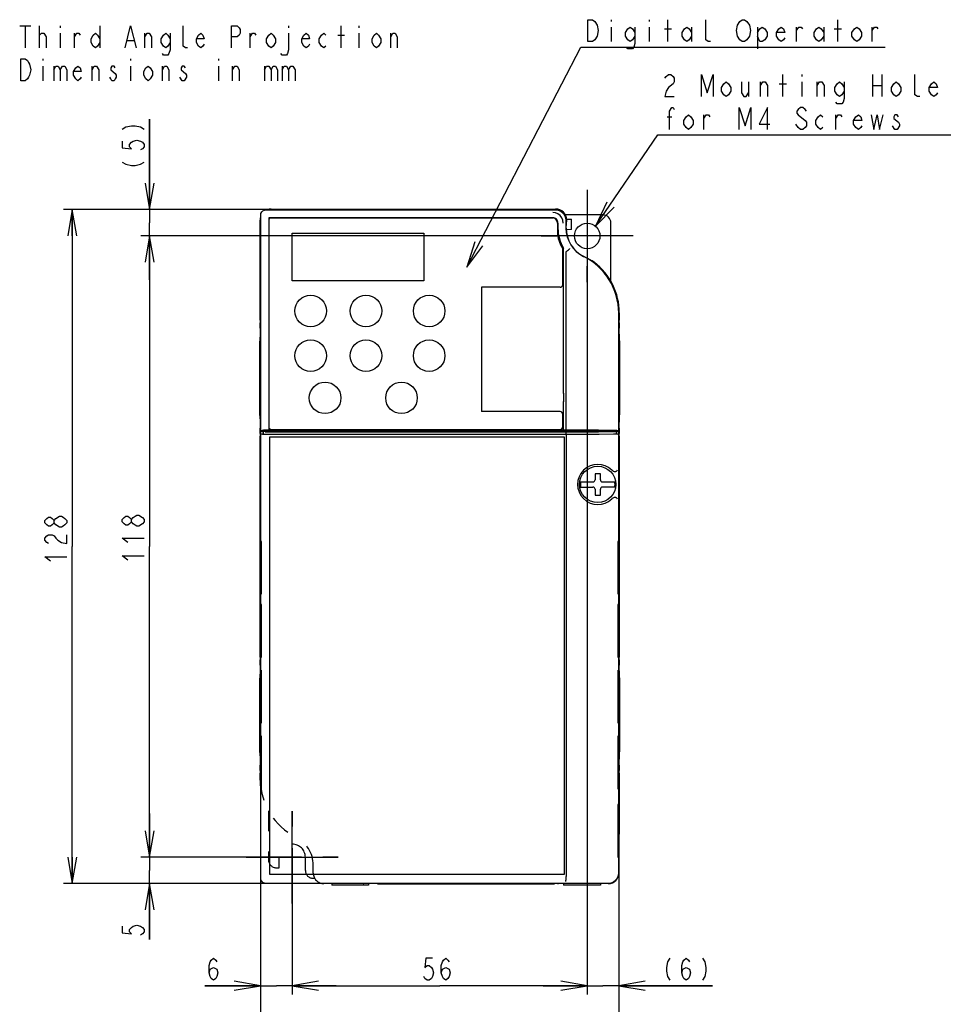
# Model space of a CAD drawing. Extents: x 41 to 410, y 12 to 287.
# Tile 15 of 19: x 41 to 147, y 161 to 273. Entities that reach past the tile are written whole.
import ezdxf

# ---------------------------------------------------------------- set-up
doc = ezdxf.new("R2010")
doc.units = 0
doc.header["$LTSCALE"] = 23.1
doc.linetypes.add('CENTER', pattern=[0.6, 0.375, -0.075, 0.075, -0.075])
doc.linetypes.add('HIDDEN', pattern=[0.2, 0.1, -0.1])
doc.layers.get('0').update_dxf_attribs({"linetype": 'CONTINUOUS'})
for name, color, linetype in [('ALL_DIM', 7, 'CONTINUOUS'), ('ALL_NOTE', 7, 'CONTINUOUS'), ('DEFAULT_1', 7, 'CENTER'), ('DEFAULT_2', 8, 'HIDDEN')]:
    doc.layers.add(name, color=color, linetype=linetype)
doc.dimstyles.get("Standard").update_dxf_attribs({"dimtxt": 2.5, "dimasz": 2.5, "dimexe": 1.25, "dimexo": 0.625, "dimtad": 1, "dimcen": 2.5, "dimazin": 3, "dimtfac": 1, "dimtmove": 0, "dimatfit": 3})

# ---------------------------------------------------------------- blocks, each defined once
blk = doc.blocks.new('_OPEN')
at = {"color": 0, "linetype": 'BYBLOCK'}
for p, q in [((0, 0), (-1, 0.167)), ((-1, -0.167), (0, 0)), ((-1, 0), (0, 0))]:
    blk.add_line(p, q, dxfattribs=at)
blk = doc.blocks.new('*D0')
at = {"layer": 'ALL_DIM', "color": 2, "linetype": 'CONTINUOUS'}
for p, q in [((56.16, 251.65), (56.16, 261.95)), ((56.16, 261.95), (56.16, 250.15)), ((69.74, 251.65), (55.16, 251.65)), ((56.16, 243.65), (56.16, 250.15)), ((105.74, 248.65), (55.16, 248.65)), ((56.16, 248.65), (56.16, 243.65))]:
    blk.add_line(p, q, dxfattribs=at)
at = {"layer": 'ALL_DIM', "color": 2, "linetype": 'CONTINUOUS', "xscale": 3, "yscale": 3, "zscale": 3}
for p, rotation in [((56.16, 251.65), 270), ((56.16, 248.65), 90)]:
    blk.add_blockref('_OPEN', p, dxfattribs=dict(at, rotation=rotation))
blk = doc.blocks.new('*D1')
at = {"layer": 'ALL_DIM', "color": 2, "linetype": 'CONTINUOUS'}
for p, q in [((105.74, 248.65), (55.16, 248.65)), ((56.16, 248.65), (56.16, 213.25)), ((56.16, 177.85), (56.16, 213.25)), ((72.14, 177.85), (55.16, 177.85))]:
    blk.add_line(p, q, dxfattribs=at)
at = {"layer": 'ALL_DIM', "color": 2, "linetype": 'CONTINUOUS', "xscale": 3, "yscale": 3, "zscale": 3}
for p, rotation in [((56.16, 248.65), 90), ((56.16, 177.85), 270)]:
    blk.add_blockref('_OPEN', p, dxfattribs=dict(at, rotation=rotation))
blk = doc.blocks.new('*D2')
at = {"layer": 'ALL_DIM', "color": 2, "linetype": 'CONTINUOUS'}
for p, q in [((56.16, 177.85), (56.16, 182.85)), ((56.16, 182.85), (56.16, 176.35)), ((72.14, 177.85), (55.16, 177.85)), ((56.16, 168.49), (56.16, 176.35)), ((75.74, 174.85), (55.16, 174.85)), ((56.16, 174.85), (56.16, 168.49))]:
    blk.add_line(p, q, dxfattribs=at)
at = {"layer": 'ALL_DIM', "color": 2, "linetype": 'CONTINUOUS', "xscale": 3, "yscale": 3, "zscale": 3}
for p, rotation in [((56.16, 177.85), 270), ((56.16, 174.85), 90)]:
    blk.add_blockref('_OPEN', p, dxfattribs=dict(at, rotation=rotation))
blk = doc.blocks.new('*D3')
at = {"layer": 'ALL_DIM', "color": 2, "linetype": 'CONTINUOUS'}
for p, q in [((69.74, 251.65), (46.35, 251.65)), ((47.35, 251.65), (47.35, 213.25)), ((47.35, 174.85), (47.35, 213.25)), ((75.74, 174.85), (46.35, 174.85))]:
    blk.add_line(p, q, dxfattribs=at)
at = {"layer": 'ALL_DIM', "color": 2, "linetype": 'CONTINUOUS', "xscale": 3, "yscale": 3, "zscale": 3}
for p, rotation in [((47.35, 251.65), 90), ((47.35, 174.85), 270)]:
    blk.add_blockref('_OPEN', p, dxfattribs=dict(at, rotation=rotation))
blk = doc.blocks.new('*D8')
at = {"layer": 'ALL_DIM', "color": 2, "linetype": 'CONTINUOUS'}
for p, q in [((109.59, 192.04), (109.59, 155.85)), ((68.79, 186.38), (68.79, 155.85)), ((68.79, 156.85), (89.19, 156.85)), ((109.59, 156.85), (89.19, 156.85))]:
    blk.add_line(p, q, dxfattribs=at)
at = {"layer": 'ALL_DIM', "color": 2, "linetype": 'CONTINUOUS', "xscale": 3, "yscale": 3, "zscale": 3, "rotation": 180}
blk.add_blockref('_OPEN', (68.79, 156.85), dxfattribs=at)
at = {"layer": 'ALL_DIM', "color": 2, "linetype": 'CONTINUOUS', "xscale": 3, "yscale": 3, "zscale": 3}
blk.add_blockref('_OPEN', (109.59, 156.85), dxfattribs=at)
blk = doc.blocks.new('*D9')
at = {"layer": 'ALL_DIM', "color": 2, "linetype": 'CONTINUOUS'}
for p, q in [((68.79, 186.38), (68.79, 162.22)), ((72.39, 177.6), (72.39, 162.22)), ((68.79, 163.22), (62.43, 163.22)), ((62.43, 163.22), (70.59, 163.22)), ((77.39, 163.22), (70.59, 163.22)), ((72.39, 163.22), (77.39, 163.22))]:
    blk.add_line(p, q, dxfattribs=at)
at = {"layer": 'ALL_DIM', "color": 2, "linetype": 'CONTINUOUS', "xscale": 3, "yscale": 3, "zscale": 3}
blk.add_blockref('_OPEN', (68.79, 163.22), dxfattribs=at)
at = {"layer": 'ALL_DIM', "color": 2, "linetype": 'CONTINUOUS', "xscale": 3, "yscale": 3, "zscale": 3, "rotation": 180}
blk.add_blockref('_OPEN', (72.39, 163.22), dxfattribs=at)
blk = doc.blocks.new('*D10')
at = {"layer": 'ALL_DIM', "color": 2, "linetype": 'CONTINUOUS'}
for p, q in [((105.99, 248.4), (105.99, 162.22)), ((72.39, 177.6), (72.39, 162.22)), ((72.39, 163.22), (89.19, 163.22)), ((105.99, 163.22), (89.19, 163.22))]:
    blk.add_line(p, q, dxfattribs=at)
at = {"layer": 'ALL_DIM', "color": 2, "linetype": 'CONTINUOUS', "xscale": 3, "yscale": 3, "zscale": 3, "rotation": 180}
blk.add_blockref('_OPEN', (72.39, 163.22), dxfattribs=at)
at = {"layer": 'ALL_DIM', "color": 2, "linetype": 'CONTINUOUS', "xscale": 3, "yscale": 3, "zscale": 3}
blk.add_blockref('_OPEN', (105.99, 163.22), dxfattribs=at)
blk = doc.blocks.new('*D11')
at = {"layer": 'ALL_DIM', "color": 2, "linetype": 'CONTINUOUS'}
for p, q in [((105.99, 248.4), (105.99, 162.22)), ((109.59, 192), (109.59, 162.22)), ((105.99, 163.22), (100.99, 163.22)), ((100.99, 163.22), (107.79, 163.22)), ((120.26, 163.22), (107.79, 163.22)), ((109.59, 163.22), (120.26, 163.22))]:
    blk.add_line(p, q, dxfattribs=at)
at = {"layer": 'ALL_DIM', "color": 2, "linetype": 'CONTINUOUS', "xscale": 3, "yscale": 3, "zscale": 3}
blk.add_blockref('_OPEN', (105.99, 163.22), dxfattribs=at)
at = {"layer": 'ALL_DIM', "color": 2, "linetype": 'CONTINUOUS', "xscale": 3, "yscale": 3, "zscale": 3, "rotation": 180}
blk.add_blockref('_OPEN', (109.59, 163.22), dxfattribs=at)

msp = doc.modelspace()

# ---------------------------------------------------------------- linework, layer by layer
at = {"color": 2, "linetype": 'CONTINUOUS'}
for p, q in [((41.359, 272.587), (42.609, 272.587)), ((41.984, 272.587), (41.984, 270.087)), ((43.609, 270.087), (43.609, 272.587)), ((43.609, 271.546), (43.859, 271.754)), ((45.984, 272.587), (45.984, 272.379)), ((45.984, 271.754), (45.984, 270.087)), ((47.609, 270.087), (47.609, 271.754)), ((50.484, 272.587), (50.484, 270.087)), ((55.609, 270.087), (55.609, 271.754)), ((67.609, 270.087), (67.609, 271.754)), ((71.984, 272.587), (71.984, 272.379)), ((77.609, 271.546), (78.359, 271.546)), ((77.984, 270.087), (77.984, 272.587)), ((79.984, 272.587), (79.984, 272.379)), ((79.984, 271.754), (79.984, 270.087)), ((83.609, 270.087), (83.609, 271.754)), ((53.609, 270.921), (54.359, 270.921)), ((43.984, 268.837), (43.984, 268.629)), ((53.984, 268.837), (53.984, 268.629)), ((63.984, 268.837), (63.984, 268.629)), ((43.984, 268.004), (43.984, 266.337)), ((45.234, 268.004), (45.234, 266.337)), ((49.609, 266.337), (49.609, 268.004)), ((53.984, 268.004), (53.984, 266.337)), ((57.609, 266.337), (57.609, 268.004)), ((63.984, 268.004), (63.984, 266.337)), ((65.609, 266.337), (65.609, 268.004)), ((69.234, 268.004), (69.234, 266.337)), ((71.234, 268.004), (71.234, 266.337)), ((59.859, 266.337), (59.609, 266.754))]:
    msp.add_line(p, q, dxfattribs=at)
at = {"color": 7, "linetype": 'CONTINUOUS'}
for p, q in [((105.992, 253.905), (105.992, 243.405)), ((69.407, 251.639), (102.378, 251.639)), ((69.992, 251.713), (71.192, 251.713)), ((69.992, 251.655), (102.392, 251.655)), ((71.192, 251.715), (71.192, 251.655)), ((71.192, 251.715), (101.192, 251.715)), ((101.192, 251.715), (101.192, 251.655)), ((101.192, 251.713), (102.392, 251.713)), ((68.733, 239.055), (68.733, 250.455)), ((68.792, 186.629), (68.792, 250.455)), ((68.808, 226.457), (68.808, 251.04)), ((69.723, 250.724), (69.723, 226.513)), ((102.062, 250.724), (69.723, 250.724)), ((69.734, 250.509), (69.734, 226.821)), ((69.938, 250.713), (102.121, 250.713)), ((107.792, 251.055), (103.492, 251.055)), ((103.576, 250.44), (103.576, 249.555)), ((103.592, 249.555), (103.592, 250.455)), ((103.637, 250.575), (104.192, 250.575)), ((103.651, 250.455), (103.651, 250.27)), ((104.192, 249.375), (104.192, 250.575)), ((102.602, 250.125), (102.602, 248.81)), ((102.661, 250.124), (102.661, 249.54)), ((104.192, 249.375), (103.607, 249.364)), ((105.992, 249.705), (105.992, 247.605)), ((108.692, 243.445), (108.692, 250.155)), ((72.392, 243.555), (72.392, 248.955)), ((72.392, 248.955), (87.392, 248.955)), ((87.392, 248.955), (87.392, 243.555)), ((111.242, 248.655), (100.742, 248.655)), ((107.042, 248.655), (104.942, 248.655)), ((103.202, 243.105), (103.202, 247.167)), ((103.292, 230.689), (103.292, 247.248)), ((103.592, 226.515), (103.592, 246.803)), ((87.392, 243.555), (72.392, 243.555)), ((93.962, 242.805), (93.962, 228.645)), ((102.902, 242.805), (93.962, 242.805)), ((68.747, 239.055), (68.733, 239.055)), ((68.747, 239.055), (68.749, 239.04)), ((68.749, 239.04), (68.75, 238.997)), ((109.576, 239.88), (109.576, 227.062)), ((109.592, 176.055), (109.592, 239.88)), ((109.651, 239.88), (109.651, 239.055)), ((68.752, 238.155), (68.752, 238.755)), ((109.632, 238.755), (109.632, 238.155)), ((109.636, 237.869), (109.634, 237.912)), ((109.637, 237.855), (109.636, 237.869)), ((68.718, 236.955), (68.707, 236.955)), ((109.637, 237.855), (109.651, 237.855)), ((109.651, 237.622), (109.651, 237.855)), ((109.666, 236.955), (109.677, 236.955)), ((68.702, 228.196), (68.702, 236.655)), ((109.592, 236.206), (109.576, 236.206)), ((109.592, 236.177), (109.576, 236.177)), ((109.682, 236.713), (109.682, 228.255)), ((68.731, 234.555), (68.731, 230.355)), ((68.758, 234.869), (68.737, 234.869)), ((68.758, 230.04), (68.758, 234.869)), ((68.76, 234.868), (68.76, 230.041)), ((68.792, 234.867), (68.76, 234.868)), ((109.592, 235.572), (109.576, 235.572)), ((109.592, 235.543), (109.576, 235.543)), ((109.592, 234.867), (109.624, 234.868)), ((109.624, 234.868), (109.624, 230.041)), ((109.648, 234.869), (109.626, 234.869)), ((109.626, 234.869), (109.626, 230.04)), ((109.653, 230.355), (109.653, 234.555)), ((68.737, 230.04), (68.758, 230.04)), ((68.792, 230.042), (68.76, 230.041)), ((103.292, 230.73), (103.292, 229.739)), ((109.592, 230.042), (109.624, 230.041)), ((109.626, 230.04), (109.648, 230.04)), ((103.292, 226.514), (103.292, 229.78)), ((109.592, 229.006), (109.576, 229.006)), ((109.576, 228.977), (109.592, 228.977)), ((68.718, 227.955), (68.707, 227.955)), ((102.902, 228.645), (93.962, 228.645)), ((103.202, 226.905), (103.202, 228.345)), ((109.576, 228.372), (109.592, 228.372)), ((109.592, 228.343), (109.576, 228.343)), ((109.666, 227.955), (109.677, 227.955)), ((68.733, 227.287), (68.733, 227.055)), ((68.747, 227.055), (68.733, 227.055)), ((68.747, 227.055), (68.749, 227.04)), ((68.749, 227.04), (68.75, 226.997)), ((68.752, 226.155), (68.752, 226.755)), ((109.632, 226.755), (109.632, 226.155)), ((68.733, 200.655), (68.733, 225.855)), ((68.751, 225.978), (68.75, 225.912)), ((68.752, 226.062), (68.751, 225.978)), ((68.752, 226.155), (68.752, 226.062)), ((69.093, 226.335), (68.792, 226.335)), ((69.124, 226.51), (68.808, 226.457)), ((68.808, 226.457), (69.092, 226.457)), ((68.808, 175.469), (68.808, 226.074)), ((69.014, 226.04), (68.808, 226.074)), ((69.087, 226.074), (68.808, 226.074)), ((69.092, 226.076), (69.087, 226.074)), ((69.092, 226.457), (69.092, 226.456)), ((69.092, 226.455), (73.712, 226.455)), ((69.093, 226.376), (69.092, 226.076)), ((69.313, 226.04), (69.092, 226.076)), ((69.313, 226.34), (69.093, 226.376)), ((69.812, 226.376), (69.093, 226.376)), ((69.556, 226.037), (69.451, 226.038)), ((69.502, 226.337), (103.568, 226.337)), ((103.568, 226.037), (69.556, 226.037)), ((103.292, 226.512), (69.723, 226.512)), ((69.812, 226.376), (69.812, 226.383)), ((69.812, 226.383), (70.278, 226.383)), ((69.812, 225.735), (69.812, 175.935)), ((103.412, 225.735), (69.812, 225.735)), ((70.022, 226.605), (102.902, 226.605)), ((70.292, 226.376), (70.278, 226.383)), ((72.076, 226.376), (70.292, 226.376)), ((70.318, 226.376), (70.318, 226.455)), ((70.366, 226.455), (70.366, 226.376)), ((70.892, 226.376), (70.892, 226.455)), ((72.676, 226.371), (72.692, 226.363)), ((72.692, 226.363), (79.292, 226.363)), ((73.892, 226.456), (73.892, 226.487)), ((73.892, 226.455), (74.792, 226.455)), ((74.792, 226.487), (74.792, 226.456)), ((74.972, 226.455), (76.481, 226.455)), ((76.592, 226.456), (76.592, 226.487)), ((77.492, 226.487), (77.492, 226.456)), ((79.292, 226.363), (79.308, 226.371)), ((79.892, 226.462), (79.892, 226.469)), ((79.892, 226.469), (88.712, 226.469)), ((109.292, 226.376), (79.908, 226.376)), ((81.092, 226.469), (81.092, 226.376)), ((89.792, 226.487), (89.792, 226.472)), ((89.972, 226.47), (91.481, 226.47)), ((92.492, 226.487), (92.492, 226.472)), ((92.672, 226.469), (102.692, 226.469)), ((101.492, 226.376), (101.492, 226.469)), ((102.692, 226.469), (102.692, 226.462)), ((103.592, 226.515), (103.292, 226.514)), ((103.292, 226.455), (107.201, 226.455)), ((103.412, 175.935), (103.412, 225.735)), ((103.568, 226.337), (103.568, 226.037)), ((103.592, 226.035), (103.592, 175.675)), ((107.312, 226.473), (108.812, 226.473)), ((107.312, 226.456), (107.312, 226.473)), ((107.792, 226.473), (107.792, 226.376)), ((107.81, 226.376), (107.823, 226.473)), ((107.979, 226.376), (107.965, 226.473)), ((108.088, 226.376), (108.088, 226.473)), ((108.661, 226.376), (108.661, 226.473)), ((108.692, 226.376), (108.692, 226.473)), ((108.812, 226.473), (108.812, 226.46)), ((108.812, 226.46), (109.292, 226.46)), ((109.292, 226.376), (109.164, 226.355)), ((109.292, 226.076), (109.164, 226.055)), ((109.292, 226.462), (109.545, 226.462)), ((109.545, 226.462), (109.292, 226.462)), ((109.292, 226.376), (109.292, 226.076)), ((109.592, 226.335), (109.292, 226.335)), ((109.292, 226.076), (109.297, 226.074)), ((109.576, 226.074), (109.297, 226.074)), ((109.545, 226.462), (109.351, 226.495)), ((109.464, 226.055), (109.576, 226.074)), ((109.545, 226.462), (109.545, 226.462)), ((109.576, 226.074), (109.576, 176.069)), ((109.632, 226.062), (109.632, 226.155)), ((109.633, 225.978), (109.632, 226.062)), ((109.634, 225.912), (109.633, 225.978)), ((109.636, 225.869), (109.634, 225.912)), ((109.637, 225.855), (109.636, 225.869)), ((109.637, 225.855), (109.651, 225.855)), ((109.651, 225.855), (109.651, 200.655)), ((107.492, 221.565), (106.892, 221.565)), ((106.892, 221.565), (106.892, 220.875)), ((107.492, 220.875), (107.492, 221.565)), ((108.797, 221.968), (108.786, 221.979)), ((105.247, 220.635), (106.652, 220.635)), ((105.247, 220.035), (106.652, 220.035)), ((107.732, 220.635), (109.137, 220.635)), ((109.137, 220.035), (107.732, 220.035)), ((106.892, 219.795), (106.892, 219.105)), ((106.892, 219.105), (107.492, 219.105)), ((107.492, 219.105), (107.492, 219.795)), ((108.786, 218.691), (108.797, 218.701)), ((68.839, 213.854), (68.839, 207.855)), ((68.902, 213.853), (68.839, 213.854)), ((68.902, 207.856), (68.902, 213.853)), ((109.545, 213.854), (109.482, 213.853)), ((109.482, 213.853), (109.482, 207.856)), ((109.545, 207.855), (109.545, 213.854)), ((68.839, 207.855), (68.902, 207.856)), ((109.482, 207.856), (109.545, 207.855)), ((68.839, 206.654), (68.839, 200.655)), ((68.902, 206.653), (68.839, 206.654)), ((68.902, 200.656), (68.902, 206.653)), ((109.545, 206.654), (109.482, 206.653)), ((109.482, 206.653), (109.482, 200.656)), ((109.545, 200.655), (109.545, 206.654)), ((68.747, 200.655), (68.733, 200.655)), ((68.747, 200.655), (68.749, 200.64)), ((68.749, 200.64), (68.75, 200.597)), ((68.752, 199.755), (68.752, 200.355)), ((68.839, 200.655), (68.902, 200.656)), ((109.482, 200.656), (109.545, 200.655)), ((109.632, 200.355), (109.632, 199.755)), ((68.854, 198.855), (68.854, 193.455)), ((68.887, 193.455), (68.887, 198.855)), ((109.497, 198.855), (109.497, 193.455)), ((109.53, 193.455), (109.53, 198.855)), ((109.636, 199.469), (109.634, 199.512)), ((109.637, 199.455), (109.636, 199.469)), ((109.637, 199.455), (109.651, 199.455)), ((109.651, 199.222), (109.651, 199.455)), ((68.702, 189.796), (68.702, 198.255)), ((68.718, 198.555), (68.707, 198.555)), ((109.666, 198.555), (109.677, 198.555)), ((109.682, 198.313), (109.682, 189.855)), ((68.758, 196.469), (68.737, 196.469)), ((68.758, 191.64), (68.758, 196.469)), ((68.792, 196.467), (68.76, 196.468)), ((68.76, 196.468), (68.76, 191.641)), ((109.592, 196.467), (109.624, 196.468)), ((109.624, 196.468), (109.624, 191.641)), ((109.648, 196.469), (109.626, 196.469)), ((109.626, 196.469), (109.626, 191.64)), ((109.648, 196.469), (109.649, 196.454)), ((109.649, 196.454), (109.651, 196.409)), ((68.731, 196.155), (68.731, 191.955)), ((109.653, 191.955), (109.653, 196.155)), ((68.792, 192.286), (68.808, 192.286)), ((68.808, 192.255), (68.792, 192.255)), ((68.792, 192.108), (68.808, 192.109)), ((109.576, 192.286), (109.592, 192.286)), ((109.592, 192.255), (109.576, 192.255)), ((109.576, 192.109), (109.592, 192.108)), ((68.737, 191.64), (68.758, 191.64)), ((68.792, 191.642), (68.76, 191.641)), ((68.902, 191.653), (68.839, 191.654)), ((68.839, 191.654), (68.839, 185.655)), ((68.902, 185.656), (68.902, 191.653)), ((109.545, 191.654), (109.482, 191.653)), ((109.482, 191.653), (109.482, 185.656)), ((109.545, 185.655), (109.545, 191.654)), ((109.592, 191.642), (109.624, 191.641)), ((109.626, 191.64), (109.648, 191.64)), ((68.718, 189.555), (68.707, 189.555)), ((68.733, 188.887), (68.733, 188.655)), ((68.747, 188.655), (68.733, 188.655)), ((68.747, 188.655), (68.749, 188.64)), ((68.749, 188.64), (68.75, 188.597)), ((68.784, 186.629), (68.784, 188.655)), ((109.6, 185.655), (109.6, 188.655)), ((109.666, 189.555), (109.677, 189.555)), ((68.733, 186.629), (68.733, 187.455)), ((68.752, 187.755), (68.752, 188.355)), ((109.632, 188.355), (109.632, 187.755)), ((109.636, 187.469), (109.634, 187.512)), ((109.637, 187.455), (109.636, 187.469)), ((109.637, 187.455), (109.651, 187.455)), ((109.651, 187.455), (109.651, 180.496)), ((68.839, 185.655), (68.902, 185.656)), ((109.482, 185.656), (109.545, 185.655)), ((72.392, 172.605), (72.392, 183.105)), ((109.545, 183.854), (109.482, 183.853)), ((109.482, 183.853), (109.482, 177.856)), ((109.545, 177.855), (109.545, 183.854)), ((109.651, 180.496), (109.592, 180.555)), ((109.651, 180.496), (109.592, 180.496)), ((72.392, 178.905), (72.392, 176.805)), ((67.142, 177.855), (77.642, 177.855)), ((73.442, 177.855), (71.342, 177.855)), ((109.482, 177.856), (109.545, 177.855)), ((69.812, 175.935), (103.412, 175.935)), ((108.378, 174.87), (69.407, 174.87)), ((108.392, 174.855), (75.992, 174.855)), ((76.892, 174.855), (76.892, 174.675)), ((81.092, 174.675), (76.892, 174.675)), ((81.092, 174.855), (81.092, 174.675)), ((82.102, 174.815), (82.102, 174.855)), ((82.102, 174.815), (82.142, 174.855)), ((82.102, 174.815), (102.282, 174.815)), ((102.282, 174.815), (102.242, 174.855)), ((102.282, 174.815), (102.282, 174.855)), ((103.292, 174.855), (103.292, 174.675)), ((107.492, 174.675), (103.292, 174.675)), ((107.492, 174.855), (107.492, 174.675))]:
    msp.add_line(p, q, dxfattribs=at)
at = {"color": 2, "linetype": 'CONTINUOUS'}
for points in [[(43.859, 271.754), (44.109, 271.754), (44.359, 271.337), (44.359, 270.087)], [(47.609, 271.337), (47.859, 271.754), (48.109, 271.754), (48.234, 271.546)], [(50.484, 270.712), (50.234, 270.296), (49.984, 270.087), (49.734, 270.296), (49.484, 270.712), (49.484, 271.129), (49.734, 271.546), (49.984, 271.754), (50.234, 271.546), (50.484, 271.129)], [(53.359, 270.087), (53.984, 272.587), (54.609, 270.087)], [(55.609, 271.337), (55.859, 271.754), (56.109, 271.754), (56.359, 271.337), (56.359, 270.087)], [(58.484, 270.712), (58.234, 270.296), (57.984, 270.087), (57.734, 270.296), (57.484, 270.712), (57.484, 271.129), (57.734, 271.546), (57.984, 271.754), (58.234, 271.546), (58.484, 271.129)], [(58.484, 271.754), (58.484, 269.879), (58.359, 269.462), (58.234, 269.254), (57.734, 269.254), (57.609, 269.462)], [(60.484, 270.087), (60.234, 270.087), (59.984, 270.296), (59.984, 272.587)], [(62.359, 270.504), (62.234, 270.296), (61.984, 270.087), (61.734, 270.296), (61.484, 270.712), (61.484, 271.129), (61.734, 271.546), (61.984, 271.754), (62.234, 271.546), (62.359, 271.129), (61.484, 271.129)], [(65.484, 270.087), (65.484, 272.587), (66.109, 272.587), (66.359, 272.379), (66.484, 272.171), (66.484, 271.754), (66.359, 271.546), (66.109, 271.337), (65.484, 271.337)], [(67.609, 271.337), (67.859, 271.754), (68.109, 271.754), (68.234, 271.546)], [(70.484, 270.712), (70.234, 270.296), (69.984, 270.087), (69.734, 270.296), (69.484, 270.712), (69.484, 271.129), (69.734, 271.546), (69.984, 271.754), (70.234, 271.546), (70.484, 271.129), (70.484, 270.712)], [(71.984, 271.754), (71.984, 269.879), (71.859, 269.462), (71.734, 269.254), (71.234, 269.254), (71.109, 269.462)], [(74.359, 270.504), (74.234, 270.296), (73.984, 270.087), (73.734, 270.296), (73.484, 270.712), (73.484, 271.129), (73.734, 271.546), (73.984, 271.754), (74.234, 271.546), (74.359, 271.129), (73.484, 271.129)], [(76.234, 270.296), (75.984, 270.087), (75.734, 270.296), (75.484, 270.712), (75.484, 271.129), (75.734, 271.546), (75.984, 271.754), (76.234, 271.546)], [(82.484, 270.712), (82.234, 270.296), (81.984, 270.087), (81.734, 270.296), (81.484, 270.712), (81.484, 271.129), (81.734, 271.546), (81.984, 271.754), (82.234, 271.546), (82.484, 271.129), (82.484, 270.712)], [(83.609, 271.337), (83.859, 271.754), (84.109, 271.754), (84.359, 271.337), (84.359, 270.087)], [(41.484, 268.837), (41.984, 268.837), (42.234, 268.629), (42.359, 268.421), (42.484, 268.212), (42.609, 267.587), (42.484, 266.962), (42.359, 266.754), (42.234, 266.546), (41.984, 266.337), (41.484, 266.337), (41.484, 268.837)], [(45.234, 267.587), (45.484, 268.004), (45.734, 268.004), (45.984, 267.587), (45.984, 266.337)], [(45.984, 267.587), (46.234, 268.004), (46.484, 268.004), (46.734, 267.587), (46.734, 266.337)], [(48.359, 266.754), (48.234, 266.546), (47.984, 266.337), (47.734, 266.546), (47.484, 266.962), (47.484, 267.379), (47.734, 267.796), (47.984, 268.004), (48.234, 267.796), (48.359, 267.379), (47.484, 267.379)], [(49.609, 267.587), (49.859, 268.004), (50.109, 268.004), (50.359, 267.587), (50.359, 266.337)], [(52.234, 267.171), (52.359, 266.962), (52.359, 266.754), (52.234, 266.546), (52.109, 266.337), (51.859, 266.337), (51.734, 266.546), (51.609, 266.754)], [(52.234, 267.796), (52.109, 268.004), (51.859, 268.004), (51.734, 267.796), (51.734, 267.587), (52.234, 267.171)], [(56.484, 266.962), (56.234, 266.546), (55.984, 266.337), (55.734, 266.546), (55.484, 266.962), (55.484, 267.379), (55.734, 267.796), (55.984, 268.004), (56.234, 267.796), (56.484, 267.379), (56.484, 266.962)], [(57.609, 267.587), (57.859, 268.004), (58.109, 268.004), (58.359, 267.587), (58.359, 266.337)], [(60.234, 267.796), (60.109, 268.004), (59.859, 268.004), (59.734, 267.796), (59.734, 267.587), (60.234, 267.171)], [(60.234, 267.171), (60.359, 266.962), (60.359, 266.754)], [(65.609, 267.587), (65.859, 268.004), (66.109, 268.004), (66.359, 267.587), (66.359, 266.337)], [(69.234, 267.587), (69.484, 268.004), (69.734, 268.004), (69.984, 267.587), (69.984, 266.337)], [(69.984, 267.587), (70.234, 268.004), (70.484, 268.004), (70.734, 267.587), (70.734, 266.337)], [(71.234, 267.587), (71.484, 268.004), (71.734, 268.004), (71.984, 267.587), (71.984, 266.337)], [(71.984, 267.587), (72.234, 268.004), (72.484, 268.004), (72.734, 267.587), (72.734, 266.337)], [(60.359, 266.754), (60.109, 266.337), (59.859, 266.337)]]:
    msp.add_lwpolyline(points, dxfattribs=at)
at = {"color": 7, "linetype": 'CONTINUOUS'}
for points in [[(68.808, 251.04), (68.837, 251.225), (68.922, 251.392), (69.055, 251.524), (69.222, 251.609), (69.407, 251.639)], [(102.909, 250.971), (102.661, 251.162), (102.372, 251.282), (102.062, 251.323)], [(102.378, 251.639), (102.689, 251.598), (102.978, 251.478), (103.226, 251.288), (103.416, 251.04), (103.536, 250.751), (103.576, 250.44)], [(103.26, 250.124), (103.219, 250.434), (103.099, 250.723), (102.909, 250.971)], [(103.592, 246.803), (103.593, 246.826), (103.597, 246.847), (103.603, 246.865), (103.612, 246.88), (103.623, 246.89)], [(103.623, 246.89), (103.751, 246.987), (103.862, 247.075), (103.95, 247.147), (104.006, 247.197), (104.026, 247.223)], [(68.75, 238.997), (68.751, 238.931), (68.752, 238.847), (68.752, 238.755)], [(109.632, 238.755), (109.632, 238.847), (109.633, 238.931), (109.634, 238.997)], [(109.634, 238.997), (109.636, 239.04), (109.637, 239.055)], [(68.75, 237.912), (68.749, 237.869), (68.747, 237.855)], [(68.752, 238.155), (68.752, 238.062), (68.751, 237.978), (68.75, 237.912)], [(109.634, 237.912), (109.633, 237.978), (109.632, 238.062), (109.632, 238.155)], [(68.704, 236.904), (68.704, 236.867), (68.703, 236.821), (68.702, 236.769), (68.702, 236.713), (68.702, 236.655)], [(68.707, 236.955), (68.706, 236.949), (68.705, 236.932), (68.704, 236.904)], [(68.733, 237.855), (68.733, 237.622), (68.731, 237.405), (68.729, 237.218), (68.726, 237.075), (68.722, 236.985), (68.718, 236.955)], [(109.666, 236.955), (109.662, 236.985), (109.659, 237.075), (109.655, 237.218), (109.653, 237.405), (109.651, 237.622)], [(109.682, 236.713), (109.682, 236.769), (109.681, 236.821), (109.681, 236.867), (109.68, 236.904), (109.679, 236.932), (109.678, 236.949), (109.677, 236.955)], [(68.731, 234.555), (68.731, 234.65), (68.732, 234.738), (68.733, 234.809), (68.735, 234.854), (68.737, 234.869)], [(109.648, 234.869), (109.649, 234.854), (109.651, 234.809), (109.652, 234.738), (109.653, 234.65), (109.653, 234.555)], [(68.737, 230.04), (68.735, 230.055), (68.733, 230.1), (68.732, 230.171), (68.731, 230.26), (68.731, 230.355)], [(109.653, 230.355), (109.653, 230.26), (109.652, 230.171), (109.651, 230.1), (109.649, 230.055), (109.648, 230.04)], [(68.702, 228.196), (68.702, 228.14), (68.703, 228.088), (68.704, 228.042), (68.704, 228.005), (68.705, 227.977), (68.706, 227.96), (68.707, 227.955)], [(68.718, 227.955), (68.722, 227.924), (68.726, 227.834), (68.729, 227.691), (68.731, 227.505), (68.733, 227.287)], [(109.651, 227.055), (109.651, 227.287), (109.653, 227.505), (109.655, 227.691), (109.659, 227.834), (109.662, 227.924), (109.666, 227.955)], [(109.677, 227.955), (109.678, 227.96), (109.679, 227.977), (109.68, 228.005)], [(109.68, 228.005), (109.681, 228.042), (109.681, 228.088), (109.682, 228.14), (109.682, 228.196), (109.682, 228.255)], [(68.75, 226.997), (68.751, 226.931), (68.752, 226.847), (68.752, 226.755)], [(109.576, 227.062), (109.575, 226.878), (109.57, 226.709), (109.563, 226.577), (109.555, 226.491), (109.545, 226.462)], [(109.632, 226.755), (109.632, 226.847), (109.633, 226.931), (109.634, 226.997)], [(109.634, 226.997), (109.636, 227.04), (109.637, 227.055)], [(68.75, 225.912), (68.749, 225.869), (68.747, 225.855)], [(103.592, 226.035), (69.5, 226.035), (69.391, 226.035), (69.29, 226.035), (69.2, 226.036), (69.125, 226.037), (69.068, 226.038), (69.031, 226.039), (69.014, 226.04)], [(69.723, 226.515), (69.544, 226.515), (69.381, 226.514), (69.249, 226.513), (69.161, 226.511), (69.124, 226.51)], [(69.313, 226.34), (69.322, 226.339), (69.341, 226.339), (69.369, 226.338), (69.407, 226.338), (69.502, 226.337)], [(69.451, 226.038), (69.369, 226.038), (69.341, 226.039), (69.322, 226.039), (69.313, 226.04)], [(72.676, 226.371), (72.644, 226.373), (72.558, 226.374), (72.426, 226.375), (72.26, 226.376), (72.076, 226.376)], [(73.712, 226.455), (73.781, 226.455), (73.839, 226.455), (73.878, 226.456), (73.892, 226.456)], [(73.892, 226.487), (73.914, 226.488), (73.978, 226.49), (74.077, 226.49), (74.201, 226.491), (74.34, 226.491), (74.479, 226.491), (74.605, 226.49), (74.705, 226.49), (74.77, 226.488), (74.792, 226.487)], [(74.792, 226.456), (74.806, 226.456), (74.845, 226.455)], [(74.845, 226.455), (74.903, 226.455), (74.972, 226.455)], [(76.481, 226.455), (76.539, 226.455), (76.578, 226.456), (76.592, 226.456)], [(76.592, 226.487), (76.614, 226.488), (76.678, 226.49), (76.777, 226.49), (76.901, 226.491), (77.04, 226.491), (77.179, 226.491), (77.305, 226.49), (77.405, 226.49), (77.47, 226.488), (77.492, 226.487)], [(77.492, 226.456), (77.506, 226.456), (77.545, 226.455)], [(77.545, 226.455), (77.603, 226.455), (79.292, 226.455)], [(79.292, 226.455), (79.478, 226.455), (79.645, 226.456), (79.778, 226.457), (79.863, 226.458), (79.892, 226.46)], [(79.908, 226.376), (79.724, 226.376), (79.559, 226.375), (79.426, 226.374), (79.34, 226.373), (79.308, 226.371)], [(88.712, 226.47), (88.781, 226.47), (88.839, 226.471), (88.878, 226.471), (88.892, 226.472)], [(88.892, 226.487), (88.914, 226.488), (88.978, 226.49), (89.077, 226.49), (89.201, 226.491), (89.34, 226.491), (89.479, 226.491), (89.605, 226.49), (89.705, 226.49), (89.77, 226.488), (89.792, 226.487)], [(89.792, 226.472), (89.806, 226.471), (89.845, 226.471)], [(89.845, 226.471), (89.903, 226.47), (89.972, 226.47)], [(91.481, 226.47), (91.539, 226.471), (91.578, 226.471), (91.592, 226.472)], [(92.492, 226.487), (92.47, 226.488), (92.405, 226.49), (92.307, 226.49), (92.183, 226.491), (92.044, 226.491), (91.905, 226.491), (91.78, 226.49), (91.68, 226.49), (91.615, 226.488), (91.592, 226.487)], [(92.492, 226.472), (92.506, 226.471), (92.545, 226.471)], [(92.545, 226.471), (92.603, 226.47), (92.672, 226.47)], [(102.692, 226.46), (102.721, 226.458), (102.807, 226.457), (102.939, 226.456), (103.107, 226.455), (103.292, 226.455)], [(103.568, 226.337), (105.443, 226.341), (107.262, 226.346), (109.005, 226.353)], [(109.005, 226.053), (107.262, 226.046), (105.443, 226.041), (103.568, 226.037)], [(109.028, 226.499), (107.283, 226.506), (105.464, 226.511), (103.592, 226.515)], [(109.145, 226.051), (107.365, 226.044), (105.507, 226.038), (103.592, 226.035)], [(107.201, 226.455), (107.259, 226.455), (107.298, 226.456), (107.312, 226.456)], [(109.005, 226.353), (109.086, 226.354), (109.141, 226.354), (109.164, 226.355)], [(109.164, 226.055), (109.141, 226.054), (109.086, 226.054), (109.005, 226.053)], [(109.351, 226.495), (109.323, 226.496), (109.256, 226.497), (109.156, 226.498), (109.028, 226.499)], [(109.464, 226.055), (109.436, 226.054), (109.37, 226.053), (109.271, 226.052), (109.145, 226.051)], [(109.271, 221.817), (109.189, 221.784), (109.095, 221.782), (108.994, 221.814), (108.895, 221.879), (108.797, 221.968)], [(109.271, 221.817), (109.345, 221.869), (109.408, 221.934), (109.445, 222.008)], [(108.797, 218.701), (108.862, 218.762), (108.936, 218.82), (109.018, 218.866), (109.107, 218.889), (109.195, 218.883), (109.271, 218.852)], [(109.445, 218.661), (109.408, 218.735), (109.345, 218.8), (109.271, 218.852)], [(68.75, 200.597), (68.751, 200.531), (68.752, 200.447), (68.752, 200.355)], [(68.752, 199.755), (68.752, 199.662), (68.751, 199.578), (68.75, 199.512)], [(109.632, 200.355), (109.632, 200.447), (109.633, 200.531), (109.634, 200.597)], [(109.634, 199.512), (109.633, 199.578), (109.632, 199.662), (109.632, 199.755)], [(109.634, 200.597), (109.636, 200.64), (109.637, 200.655)], [(68.733, 199.455), (68.733, 199.222), (68.731, 199.005), (68.729, 198.818), (68.726, 198.675), (68.722, 198.585), (68.718, 198.555)], [(68.75, 199.512), (68.749, 199.469), (68.747, 199.455)], [(68.871, 199.164), (68.864, 199.14), (68.859, 199.073), (68.856, 198.973), (68.854, 198.855)], [(68.887, 198.855), (68.886, 198.973), (68.882, 199.073), (68.877, 199.14), (68.871, 199.164)], [(109.513, 199.164), (109.507, 199.14), (109.502, 199.073), (109.499, 198.973), (109.497, 198.855)], [(109.53, 198.855), (109.528, 198.973), (109.525, 199.073), (109.52, 199.14), (109.513, 199.164)], [(109.666, 198.555), (109.662, 198.585), (109.659, 198.675), (109.655, 198.818), (109.653, 199.005), (109.651, 199.222)], [(68.704, 198.504), (68.704, 198.467), (68.703, 198.421), (68.702, 198.369), (68.702, 198.313), (68.702, 198.255)], [(68.707, 198.555), (68.706, 198.549), (68.705, 198.532), (68.704, 198.504)], [(109.682, 198.313), (109.682, 198.369), (109.681, 198.421), (109.681, 198.467), (109.68, 198.504), (109.679, 198.532), (109.678, 198.549), (109.677, 198.555)], [(68.731, 196.155), (68.731, 196.25), (68.732, 196.338), (68.733, 196.409), (68.735, 196.454), (68.737, 196.469)], [(109.651, 196.409), (109.652, 196.338), (109.653, 196.25), (109.653, 196.155)], [(68.854, 193.455), (68.856, 193.336), (68.859, 193.236), (68.864, 193.169), (68.871, 193.145)], [(68.871, 193.145), (68.877, 193.169), (68.882, 193.236), (68.886, 193.336), (68.887, 193.455)], [(109.497, 193.455), (109.499, 193.336), (109.502, 193.236), (109.507, 193.169), (109.513, 193.145)], [(109.513, 193.145), (109.52, 193.169), (109.525, 193.236), (109.528, 193.336), (109.53, 193.455)], [(68.737, 191.64), (68.735, 191.655), (68.733, 191.7), (68.732, 191.771), (68.731, 191.86), (68.731, 191.955)], [(109.653, 191.955), (109.653, 191.86), (109.652, 191.771), (109.651, 191.7), (109.649, 191.655), (109.648, 191.64)], [(68.702, 189.796), (68.702, 189.74), (68.703, 189.688), (68.704, 189.642), (68.704, 189.605), (68.705, 189.577), (68.706, 189.56), (68.707, 189.555)], [(109.68, 189.605), (109.681, 189.642), (109.681, 189.688), (109.682, 189.74), (109.682, 189.796), (109.682, 189.855)], [(68.718, 189.555), (68.722, 189.524), (68.726, 189.434), (68.729, 189.291), (68.731, 189.105), (68.733, 188.887)], [(68.75, 188.597), (68.751, 188.531), (68.752, 188.447), (68.752, 188.355)], [(109.632, 188.355), (109.632, 188.447), (109.633, 188.531), (109.634, 188.597)], [(109.634, 188.597), (109.636, 188.64), (109.637, 188.655)], [(109.651, 188.655), (109.651, 188.887), (109.653, 189.105), (109.655, 189.291), (109.659, 189.434), (109.662, 189.524), (109.666, 189.555)], [(109.677, 189.555), (109.678, 189.56), (109.679, 189.577), (109.68, 189.605)], [(68.75, 187.512), (68.749, 187.469), (68.747, 187.455)], [(68.752, 187.755), (68.752, 187.662), (68.751, 187.578), (68.75, 187.512)], [(109.634, 187.512), (109.633, 187.578), (109.632, 187.662), (109.632, 187.755)], [(69.407, 174.87), (69.222, 174.9), (69.055, 174.985), (68.922, 175.117), (68.837, 175.284), (68.808, 175.469)], [(103.544, 175.076), (103.558, 175.113), (103.571, 175.201), (103.582, 175.333), (103.589, 175.496), (103.592, 175.675)], [(109.576, 176.069), (109.536, 175.758), (109.416, 175.469), (109.226, 175.221), (108.978, 175.031), (108.689, 174.911), (108.378, 174.87)]]:
    msp.add_lwpolyline(points, dxfattribs=at)
for centre, radius in [((105.992, 248.655), 1.455), ((74.492, 240.105), 1.8), ((80.792, 240.105), 1.8), ((87.992, 240.105), 1.8), ((74.492, 235.005), 1.8), ((80.792, 235.005), 1.8), ((87.992, 235.005), 1.8), ((76.142, 230.205), 1.8), ((84.842, 230.205), 1.8), ((107.192, 220.335), 2.071)]:
    msp.add_circle(centre, radius, dxfattribs=at)
for centre, radius, start, end in [((69.992, 250.455), 1.259, 90, 108.76392), ((69.992, 250.455), 1.2, 90, 96.75831), ((102.392, 250.455), 1.259, 0, 90), ((102.392, 250.455), 1.2, 0, 90), ((69.992, 250.455), 1.259, 161.23608, 180), ((69.992, 250.455), 1.2, 173.24169, 180), ((70.022, 250.425), 0.3, 106.2602, 163.7398), ((102.062, 250.125), 0.599, 359.963, 90.01417), ((102.002, 250.125), 0.6, 0, 78.52166), ((101.792, 250.27), 1.859, 345.64353, 360), ((107.792, 250.155), 0.9, 0, 90), ((107.192, 249.555), 4.531, 180.18806, 210.60091), ((107.192, 249.555), 3.616, 180, 243.6122), ((107.192, 249.555), 3.6, 180, 243.6122), ((107.192, 249.555), 4.65, 189.21414, 210.90004), ((102.392, 239.88), 7.184, 359.99985, 63.6122), ((102.392, 239.88), 7.2, 0, 63.6122), ((105.677, 244.166), 1.859, 52.52836, 70.6869), ((102.392, 239.88), 7.259, 0, 52.52836), ((102.902, 243.105), 0.3, 270, 360), ((102.902, 228.345), 0.3, 0, 90), ((70.022, 226.905), 0.3, 196.2602, 270), ((102.902, 226.905), 0.3, 270, 360), ((105.302, 226.665), 0.24, 241.79273, 298.20727), ((107.192, 220.335), 2.29, 45.88239, 314.11766), ((107.192, 220.335), 1.968, 171.2306, 188.7694), ((106.652, 220.875), 0.24, 270, 360), ((106.652, 219.795), 0.24, 0, 90), ((107.732, 220.875), 0.24, 180, 270), ((107.732, 219.795), 0.24, 90, 180), ((107.192, 220.335), 1.968, 351.2306, 8.7694), ((75.992, 186.629), 7.259, 180, 188.18283), ((75.992, 186.629), 7.208, 180, 184.55358), ((75.992, 186.629), 7.2, 180, 181.36867), ((108.392, 176.055), 1.2, 270, 360), ((75.992, 176.055), 1.2, 264.16753, 270), ((80.473, 175.155), 0.3, 270, 288.4082), ((102.711, 175.155), 0.3, 251.5918, 270)]:
    msp.add_arc(centre, radius, start, end, dxfattribs=at)
at = {"layer": 'ALL_DIM', "color": 2, "linetype": 'CONTINUOUS'}
msp.add_line((55.537, 216.086), (55.328, 215.836), dxfattribs=at)
for points in [[(53.037, 260.824), (53.453, 261.074), (54.078, 261.199), (54.495, 261.199), (55.12, 261.074), (55.537, 260.824)], [(53.037, 259.449), (53.037, 258.699), (54.078, 258.574), (53.87, 258.824), (53.87, 259.074), (54.078, 259.324), (54.287, 259.449), (54.703, 259.574), (55.12, 259.449), (55.328, 259.324), (55.537, 259.074), (55.537, 258.824), (55.328, 258.574), (55.12, 258.449)], [(53.037, 257.074), (53.453, 256.824), (54.078, 256.699), (54.495, 256.699), (55.12, 256.824), (55.537, 257.074)], [(45.268, 215.971), (45.06, 215.721), (44.852, 215.596), (44.643, 215.596), (44.435, 215.721), (44.227, 215.971), (44.227, 216.221), (44.435, 216.471), (44.643, 216.596), (44.852, 216.596), (45.06, 216.471), (45.268, 216.221)], [(45.893, 215.471), (45.477, 215.721), (45.268, 215.971), (45.268, 216.221), (45.477, 216.471), (45.893, 216.721)], [(45.893, 216.721), (46.102, 216.721), (46.31, 216.596), (46.518, 216.471), (46.727, 216.221), (46.727, 215.971)], [(54.078, 216.086), (53.87, 215.836), (53.662, 215.711), (53.453, 215.711), (53.245, 215.836), (53.037, 216.086), (53.037, 216.336), (53.245, 216.586), (53.453, 216.711), (53.662, 216.711), (53.87, 216.586), (54.078, 216.336)], [(55.328, 215.836), (54.912, 215.586), (54.703, 215.586), (54.495, 215.711), (54.287, 215.836), (54.078, 216.086), (54.078, 216.336), (54.287, 216.586), (54.495, 216.711), (54.703, 216.836), (54.912, 216.836)], [(54.912, 216.836), (55.328, 216.586), (55.537, 216.336), (55.537, 216.086)], [(46.727, 215.971), (46.518, 215.721), (46.31, 215.596), (46.102, 215.471), (45.893, 215.471)], [(44.643, 213.596), (44.435, 213.721), (44.227, 213.971), (44.227, 214.221), (44.435, 214.471), (44.643, 214.596), (45.06, 214.596), (45.268, 214.471), (45.477, 214.221), (45.685, 213.971), (46.102, 213.721), (46.727, 213.596), (46.727, 214.596)], [(53.662, 213.711), (53.037, 214.211), (55.537, 214.211)], [(44.852, 211.596), (44.227, 212.096), (46.727, 212.096)], [(53.662, 211.711), (53.037, 212.211), (55.537, 212.211)], [(53.037, 169.987), (53.037, 169.237), (54.078, 169.112), (53.87, 169.362), (53.87, 169.612), (54.078, 169.862), (54.287, 169.987), (54.703, 170.112), (55.12, 169.987), (55.328, 169.862), (55.537, 169.612), (55.537, 169.362), (55.328, 169.112), (55.12, 168.987)], [(62.932, 164.678), (63.057, 165.094), (63.432, 165.303), (63.807, 165.094), (63.932, 164.678), (63.807, 164.261), (63.682, 164.053), (63.432, 163.844), (63.182, 164.053), (63.057, 164.261), (62.932, 164.678), (62.932, 165.511), (63.057, 165.928), (63.182, 166.136), (63.432, 166.344), (63.682, 166.136), (63.807, 165.928)], [(88.378, 166.344), (87.628, 166.344), (87.503, 165.303), (87.753, 165.511), (88.003, 165.511), (88.253, 165.303), (88.378, 165.094), (88.503, 164.678), (88.378, 164.261), (88.253, 164.053), (88.003, 163.844), (87.753, 163.844), (87.503, 164.053), (87.378, 164.261)], [(89.378, 164.678), (89.503, 165.094), (89.878, 165.303), (90.253, 165.094), (90.378, 164.678), (90.253, 164.261), (90.128, 164.053), (89.878, 163.844), (89.628, 164.053), (89.503, 164.261), (89.378, 164.678), (89.378, 165.511), (89.503, 165.928), (89.628, 166.136), (89.878, 166.344), (90.128, 166.136), (90.253, 165.928)], [(115.389, 166.344), (115.139, 165.928), (115.014, 165.303), (115.014, 164.886), (115.139, 164.261), (115.389, 163.844)], [(116.764, 164.678), (116.889, 165.094), (117.264, 165.303), (117.639, 165.094), (117.764, 164.678), (117.639, 164.261), (117.514, 164.053), (117.264, 163.844), (117.014, 164.053), (116.889, 164.261), (116.764, 164.678), (116.764, 165.511), (116.889, 165.928), (117.014, 166.136), (117.264, 166.344), (117.514, 166.136), (117.639, 165.928)], [(119.139, 166.344), (119.389, 165.928), (119.514, 165.303), (119.514, 164.886), (119.389, 164.261), (119.139, 163.844)]]:
    msp.add_lwpolyline(points, dxfattribs=at)
at = {"layer": 'ALL_NOTE', "color": 2, "linetype": 'CONTINUOUS'}
for p, q in [((108.736, 273.296), (108.736, 273.088)), ((113.036, 273.296), (113.036, 273.088)), ((115.186, 270.796), (115.186, 273.296)), ((134.536, 270.796), (134.536, 273.296)), ((108.736, 272.463), (108.736, 270.796)), ((113.036, 272.463), (113.036, 270.796)), ((114.783, 272.255), (115.589, 272.255)), ((117.874, 272.463), (117.874, 270.796)), ((125.399, 272.463), (125.399, 269.963)), ((129.833, 270.796), (129.833, 272.463)), ((132.924, 272.463), (132.924, 270.796)), ((134.133, 272.255), (134.939, 272.255)), ((138.433, 270.796), (138.433, 272.463)), ((92.265, 245.084), (105.261, 270.171)), ((105.261, 270.171), (105.511, 270.171)), ((105.511, 270.171), (139.911, 270.171)), ((128.273, 264.535), (128.273, 267.035)), ((130.423, 267.035), (130.423, 266.827)), ((138.485, 267.035), (138.485, 264.535)), ((139.56, 267.035), (139.56, 264.535)), ((124.376, 266.202), (124.376, 264.535)), ((125.72, 264.535), (125.72, 266.202)), ((127.87, 265.993), (128.676, 265.993)), ((130.423, 266.202), (130.423, 264.535)), ((132.17, 264.535), (132.17, 266.202)), ((138.485, 265.785), (139.56, 265.785)), ((115.104, 262.243), (115.642, 262.243)), ((119.27, 260.785), (119.27, 262.452)), ((134.32, 260.785), (134.32, 262.452)), ((141.039, 260.785), (140.77, 261.202)), ((106.945, 249.754), (114.048, 260.16)), ((114.048, 260.16), (114.298, 260.16)), ((114.298, 260.16), (148.698, 260.16))]:
    msp.add_line(p, q, dxfattribs=at)
for points in [[(107.124, 271.421), (106.855, 271.005), (106.586, 270.796), (106.049, 270.796), (106.049, 273.296)], [(106.049, 273.296), (106.586, 273.296), (106.855, 273.088)], [(106.855, 273.088), (107.124, 272.671), (107.258, 272.046), (107.124, 271.421)], [(120.024, 270.796), (119.755, 270.796), (119.486, 271.005), (119.486, 273.296)], [(123.114, 271.421), (122.98, 272.046), (123.114, 272.671)], [(123.114, 272.671), (123.383, 273.088), (123.652, 273.296), (123.92, 273.296), (124.189, 273.088)], [(124.189, 273.088), (124.458, 272.671), (124.592, 272.046), (124.458, 271.421)], [(111.424, 271.421), (111.155, 271.005), (110.886, 270.796), (110.617, 271.005), (110.349, 271.421), (110.349, 271.838), (110.617, 272.255), (110.886, 272.463), (111.155, 272.255), (111.424, 271.838)], [(111.424, 272.463), (111.424, 270.588), (111.289, 270.171), (111.155, 269.963), (110.617, 269.963), (110.483, 270.171)], [(117.874, 271.421), (117.605, 271.005), (117.336, 270.796), (117.067, 271.005), (116.799, 271.421), (116.799, 271.838), (117.067, 272.255), (117.336, 272.463), (117.605, 272.255), (117.874, 271.838)], [(125.399, 271.838), (125.667, 272.255), (125.936, 272.463), (126.205, 272.255), (126.474, 271.838), (126.474, 271.421), (126.205, 271.005), (125.936, 270.796), (125.667, 270.796), (125.399, 271.421)], [(128.489, 271.213), (128.355, 271.005), (128.086, 270.796), (127.817, 271.005), (127.549, 271.421), (127.549, 271.838), (127.817, 272.255), (128.086, 272.463), (128.355, 272.255), (128.489, 271.838), (127.549, 271.838)], [(129.833, 272.046), (130.102, 272.463), (130.37, 272.463), (130.505, 272.255)], [(132.924, 271.421), (132.655, 271.005), (132.386, 270.796), (132.117, 271.005), (131.849, 271.421), (131.849, 271.838), (132.117, 272.255), (132.386, 272.463), (132.655, 272.255), (132.924, 271.838)], [(137.224, 271.421), (136.955, 271.005), (136.686, 270.796), (136.417, 271.005), (136.149, 271.421), (136.149, 271.838), (136.417, 272.255), (136.686, 272.463), (136.955, 272.255), (137.224, 271.838), (137.224, 271.421)], [(138.433, 272.046), (138.702, 272.463), (138.97, 272.463), (139.105, 272.255)], [(124.458, 271.421), (124.189, 271.005), (123.92, 270.796), (123.652, 270.796), (123.383, 271.005), (123.114, 271.421)], [(114.835, 266.618), (114.97, 266.827), (115.239, 267.035), (115.507, 267.035), (115.776, 266.827), (115.91, 266.618), (115.91, 266.202), (115.776, 265.993)], [(119.001, 264.535), (119.001, 267.035), (119.673, 264.952), (120.345, 267.035), (120.345, 264.535)], [(143.86, 264.535), (143.592, 264.535), (143.323, 264.743), (143.323, 267.035)], [(115.776, 265.993), (115.239, 265.577), (114.97, 265.16), (114.835, 264.535), (115.91, 264.535)], [(122.36, 265.16), (122.092, 264.743), (121.823, 264.535), (121.554, 264.743), (121.285, 265.16), (121.285, 265.577), (121.554, 265.993), (121.823, 266.202), (122.092, 265.993), (122.36, 265.577), (122.36, 265.16)], [(123.57, 266.202), (123.57, 264.952), (123.839, 264.535), (124.107, 264.535), (124.376, 264.952)], [(125.72, 265.785), (125.989, 266.202), (126.257, 266.202), (126.526, 265.785), (126.526, 264.535)], [(132.17, 265.785), (132.439, 266.202), (132.707, 266.202), (132.976, 265.785), (132.976, 264.535)], [(135.26, 265.16), (134.992, 264.743), (134.723, 264.535), (134.454, 264.743), (134.185, 265.16), (134.185, 265.577), (134.454, 265.993), (134.723, 266.202), (134.992, 265.993), (135.26, 265.577)], [(135.26, 266.202), (135.26, 264.327), (135.126, 263.91), (134.992, 263.702), (134.454, 263.702), (134.32, 263.91)], [(141.71, 265.16), (141.442, 264.743), (141.173, 264.535), (140.904, 264.743), (140.635, 265.16), (140.635, 265.577), (140.904, 265.993), (141.173, 266.202), (141.442, 265.993), (141.71, 265.577), (141.71, 265.16)], [(145.876, 264.952), (145.742, 264.743), (145.473, 264.535), (145.204, 264.743), (144.935, 265.16), (144.935, 265.577), (145.204, 265.993), (145.473, 266.202), (145.742, 265.993), (145.876, 265.577), (144.935, 265.577)], [(115.373, 260.785), (115.373, 262.868), (115.642, 263.285), (115.776, 263.285), (115.91, 263.077)], [(123.301, 260.785), (123.301, 263.285), (123.973, 261.202), (124.645, 263.285), (124.645, 260.785)], [(126.526, 260.785), (126.526, 263.285), (125.585, 261.41), (126.795, 261.41)], [(130.96, 262.868), (130.826, 263.077), (130.557, 263.285), (130.289, 263.285), (130.02, 263.077), (129.885, 262.868), (129.885, 262.66), (130.02, 262.452)], [(118.06, 261.41), (117.792, 260.993), (117.523, 260.785), (117.254, 260.993), (116.985, 261.41), (116.985, 261.827), (117.254, 262.243), (117.523, 262.452), (117.792, 262.243), (118.06, 261.827), (118.06, 261.41)], [(119.27, 262.035), (119.539, 262.452), (119.807, 262.452), (119.942, 262.243)], [(130.02, 262.452), (130.826, 261.827), (130.96, 261.618), (130.96, 261.202), (130.826, 260.993), (130.557, 260.785), (130.289, 260.785), (130.02, 260.993), (129.751, 261.41)], [(132.842, 260.993), (132.573, 260.785), (132.304, 260.993), (132.035, 261.41), (132.035, 261.827), (132.304, 262.243), (132.573, 262.452), (132.842, 262.243)], [(134.32, 262.035), (134.589, 262.452), (134.857, 262.452), (134.992, 262.243)], [(137.276, 261.202), (137.142, 260.993), (136.873, 260.785), (136.604, 260.993), (136.335, 261.41), (136.335, 261.827), (136.604, 262.243), (136.873, 262.452), (137.142, 262.243), (137.276, 261.827), (136.335, 261.827)], [(138.351, 262.452), (138.62, 260.785), (139.023, 262.452), (139.292, 260.785), (139.695, 262.452)], [(141.442, 262.243), (141.307, 262.452), (141.039, 262.452), (140.904, 262.243), (140.904, 262.035)], [(140.904, 262.035), (141.442, 261.618), (141.576, 261.41), (141.576, 261.202)], [(141.576, 261.202), (141.307, 260.785), (141.039, 260.785)], [(108.223, 252.514), (106.945, 249.754), (109.049, 251.95)], [(93.201, 247.978), (92.265, 245.084), (94.089, 247.518)]]:
    msp.add_lwpolyline(points, dxfattribs=at)
at = {"layer": 'DEFAULT_1', "color": 7, "linetype": 'CENTER'}
for p, q in [((105.992, 253.905), (105.992, 252.11)), ((100.742, 248.655), (102.537, 248.655)), ((111.242, 248.655), (109.447, 248.655)), ((105.992, 243.405), (105.992, 245.2)), ((72.392, 183.105), (72.392, 181.355)), ((67.142, 177.855), (68.892, 177.855)), ((77.642, 177.855), (75.892, 177.855)), ((72.392, 172.605), (72.392, 174.355))]:
    msp.add_line(p, q, dxfattribs=at)
at = {"layer": 'DEFAULT_2', "color": 8, "linetype": 'HIDDEN'}
for p, q in [((69.692, 183.144), (69.692, 177.555)), ((70.892, 176.655), (70.892, 177.855)), ((73.892, 176.355), (73.892, 177.855)), ((70.592, 176.655), (70.892, 176.655)), ((74.792, 176.055), (74.792, 176.955)), ((74.792, 175.455), (74.953, 175.455))]:
    msp.add_line(p, q, dxfattribs=at)
for centre, radius, start, end in [((75.992, 186.629), 7.2, 180, 243.6122), ((71.192, 176.955), 3.6, 0, 63.6122), ((72.392, 177.855), 1.5, 0, 180), ((70.592, 177.555), 0.9, 180, 270), ((74.792, 176.355), 0.9, 180, 270), ((75.992, 176.055), 1.2, 180, 270)]:
    msp.add_arc(centre, radius, start, end, dxfattribs=at)

# ---------------------------------------------------------------- dimensions: what is measured, and where the dimension line sits
at = {"layer": 'ALL_DIM', "color": 2, "linetype": 'CONTINUOUS'}
for base, p1, p2, angle, picture, middle in [((56.162, 248.655), (69.742, 251.655), (105.742, 248.655), 270, '*D0', (55.537, 255.949)), ((47.352, 251.655), (75.742, 174.855), (69.742, 251.655), 90, '*D3', (46.727, 211.096)), ((56.162, 177.855), (105.742, 248.655), (72.142, 177.855), 270, '*D1', (55.537, 211.211)), ((56.162, 177.855), (75.742, 174.855), (72.142, 177.855), 90, '*D2', (55.537, 168.487))]:
    dim = msp.add_linear_dim(base=base, p1=p1, p2=p2, angle=angle, dimstyle='Standard', dxfattribs=at)
    dim.commit()
    dim.dimension.update_dxf_attribs({"geometry": picture, "text_midpoint": middle, "dimtype": 128})
for base, p1, p2, picture, middle in [((105.992, 163.219), (72.392, 177.605), (105.992, 248.405), '*D10', (86.878, 163.844)), ((109.592, 163.219), (105.992, 248.405), (109.592, 192.005), '*D11', (114.264, 163.844)), ((109.592, 156.855), (68.792, 186.379), (109.592, 192.036), '*D8', (86.899, 157.48)), ((72.392, 163.219), (68.792, 186.379), (72.392, 177.605), '*D9', (62.432, 163.844))]:
    dim = msp.add_linear_dim(base=base, p1=p1, p2=p2, dimstyle='Standard', dxfattribs=at)
    dim.commit()
    dim.dimension.update_dxf_attribs({"geometry": picture, "text_midpoint": middle, "dimtype": 128})

doc.saveas('drawing.dxf')
